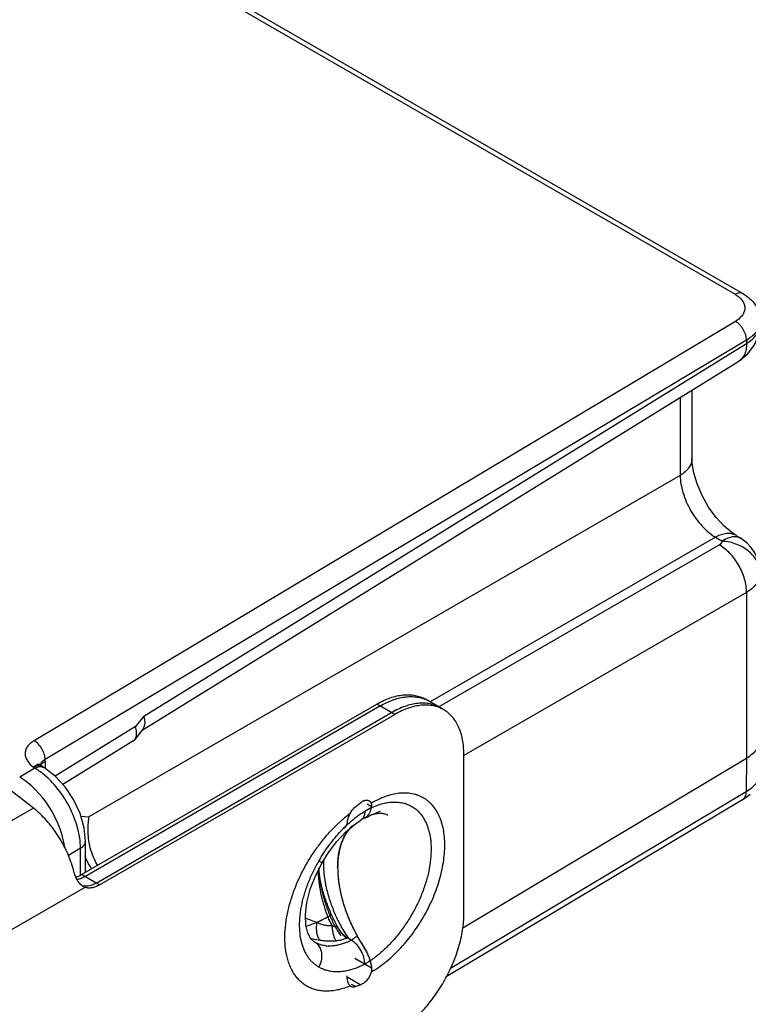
# Model space of a CAD drawing. Header units: inches. Extents: x 0 to 22, y 0 to 17.
# Tile 31 of 33: x 19.8 to 20.9, y 13.8 to 15.3. Entities that reach past the tile are written whole.
import ezdxf

# ---------------------------------------------------------------- set-up
doc = ezdxf.new("R2010")
doc.units = ezdxf.units.IN
doc.header["$LTSCALE"] = 1.21
doc.header["$MEASUREMENT"] = 0
doc.layers.get('0').update_dxf_attribs({"linetype": 'CONTINUOUS'})
for name, color, linetype in [('02___PRT_ALL_AXES', 7, 'CONTINUOUS'), ('06___PRT_ALL_SURFS', 7, 'CONTINUOUS'), ('FEATURES', 7, 'CONTINUOUS')]:
    doc.layers.add(name, color=color, linetype=linetype)

msp = doc.modelspace()

# ---------------------------------------------------------------- linework, layer by layer
at = {"color": 7, "linetype": 'CONTINUOUS'}
for p, q in [((19.856, 15.4662), (20.9178, 14.8531)), ((19.8677, 15.4674), (20.9296, 14.8543)), ((20.9184, 14.8115), (19.8418, 14.1678)), ((20.9354, 14.7827), (19.8588, 14.139)), ((20.0101, 14.2054), (20.9354, 14.7776)), ((20.9354, 14.7827), (20.9354, 14.7776)), ((20.0076, 14.184), (20.9238, 14.7507)), ((20.8335, 14.6948), (20.8335, 14.575)), ((20.8517, 14.7061), (20.8517, 14.601)), ((20.8335, 14.575), (19.926, 14.051)), ((20.9194, 14.4828), (20.9263, 14.4786)), ((20.8877, 14.48), (20.45, 14.2273)), ((20.8937, 14.4684), (20.463, 14.2197)), ((20.8877, 14.48), (20.8979, 14.4739)), ((20.9264, 14.4786), (20.9263, 14.4786)), ((20.9354, 14.3953), (20.5015, 14.1448)), ((20.9354, 14.3953), (20.9354, 14.1407)), ((20.4705, 14.2154), (20.4479, 14.2285)), ((19.9196, 13.9594), (20.3728, 14.2211)), ((20.3955, 14.208), (20.3728, 14.2211)), ((19.9422, 13.9463), (20.3955, 14.208)), ((20.0101, 14.2054), (19.9977, 14.1896)), ((19.9977, 14.1896), (19.8743, 14.1133)), ((20.0088, 14.1856), (19.9964, 14.1697)), ((19.9936, 14.1672), (19.886, 14.1007)), ((19.9936, 14.1672), (19.9963, 14.1697)), ((19.8589, 14.1363), (19.8589, 14.125)), ((20.4999, 13.8803), (20.9354, 14.1407)), ((20.5015, 13.9018), (20.5015, 14.1468)), ((20.9354, 14.1407), (20.935, 14.0893)), ((19.8429, 14.1254), (19.8197, 14.1116)), ((19.8429, 14.1254), (19.8407, 14.1267)), ((19.8514, 14.1304), (19.8513, 14.1307)), ((19.8514, 14.1303), (19.8514, 14.1302)), ((19.8514, 14.1302), (19.8514, 14.1302)), ((19.8568, 14.1265), (19.8537, 14.1284)), ((19.8408, 14.0642), (19.7928, 14.1017)), ((20.935, 14.0893), (20.4812, 13.8179)), ((20.9295, 14.0771), (20.4745, 13.8051)), ((20.9295, 14.0771), (20.9408, 14.0857)), ((20.3357, 14.0669), (20.3435, 14.073)), ((20.3531, 14.0706), (20.3598, 14.0667)), ((19.9136, 14.052), (19.926, 14.051)), ((20.3331, 14.0388), (20.3437, 14.0462)), ((20.3456, 14.0477), (20.3437, 14.0462)), ((20.3475, 14.0482), (20.3498, 14.0493)), ((19.9131, 14.0026), (19.8945, 13.9915)), ((19.9131, 13.9615), (19.9131, 14.0026)), ((19.9206, 13.9657), (19.9206, 14.0134)), ((20.2838, 13.9802), (20.279, 13.9829)), ((19.9422, 13.9463), (19.9196, 13.9594)), ((19.9197, 13.9426), (19.7172, 13.8257)), ((19.9197, 13.9426), (19.9172, 13.9438)), ((20.2929, 13.8975), (20.2985, 13.9006)), ((20.3072, 13.8826), (20.3074, 13.8827)), ((20.3219, 13.8645), (20.3175, 13.8628)), ((20.3219, 13.8645), (20.3228, 13.865)), ((20.3286, 13.8616), (20.3228, 13.865)), ((20.2728, 13.8583), (20.2725, 13.8585)), ((20.2732, 13.8581), (20.2728, 13.8583)), ((20.3342, 13.8338), (20.3598, 13.819)), ((20.3234, 13.8048), (20.3435, 13.7931)), ((20.3281, 13.7904), (20.327, 13.7912)), ((20.3287, 13.7942), (20.3357, 13.7902)), ((20.3435, 13.7931), (20.3357, 13.7902))]:
    msp.add_line(p, q, dxfattribs=at)
for points in [[(20.9238, 14.7507), (20.9374, 14.7615), (20.9479, 14.7754), (20.9543, 14.7912), (20.9562, 14.8024)], [(20.9194, 14.4828), (20.9128, 14.4872), (20.9012, 14.497), (20.8889, 14.5103), (20.8773, 14.5263), (20.8672, 14.544), (20.8595, 14.5621), (20.8545, 14.5792), (20.8521, 14.5937), (20.8517, 14.601)], [(20.9565, 14.4252), (20.9558, 14.4344), (20.953, 14.446), (20.9484, 14.456), (20.9426, 14.4646), (20.9358, 14.4717), (20.9284, 14.4773), (20.9264, 14.4786)], [(19.8537, 14.1284), (19.8516, 14.1302), (19.8514, 14.1304)], [(19.8895, 14.0969), (19.8739, 14.1137), (19.8568, 14.1265)], [(19.9206, 14.0134), (19.9186, 14.034), (19.9124, 14.0561), (19.9025, 14.0774), (19.8895, 14.0969)], [(20.2838, 13.9802), (20.2938, 13.9962), (20.3066, 14.013), (20.3199, 14.0273), (20.3331, 14.0388)], [(20.2725, 13.8585), (20.2666, 13.8638), (20.2621, 13.8722), (20.259, 13.8844), (20.2582, 13.9004), (20.2604, 13.9193), (20.2657, 13.94), (20.2741, 13.9615), (20.2838, 13.9802)]]:
    msp.add_lwpolyline(points, dxfattribs=at)
for centre, radius, start, end in [((20.4227, 14.185), 0.0502, 60.01, 66.4414), ((19.8115, 14.1363), 0.0474, 359.9721, 3.2523), ((20.4565, 13.8818), 0.2169, 131.3488, 132.2339), ((20.4531, 13.8855), 0.2119, 130.4509, 131.3469), ((20.4452, 13.895), 0.1996, 126.3093, 130.4681), ((20.3956, 13.9554), 0.1046, 119.7338, 119.9101), ((20.3927, 13.9605), 0.0987, 117.146, 119.7648), ((20.3893, 13.9672), 0.0912, 115.5184, 117.1482), ((20.3975, 13.9667), 0.0954, 117.7332, 120.0112), ((20.3414, 14.0638), 0.0168, 300.0103, 309.5067), ((20.3788, 13.9932), 0.0632, 106.5598, 107.1624), ((20.4591, 13.8789), 0.2209, 132.2339, 132.7582), ((20.4726, 13.8798), 0.2186, 136.3286, 136.8165), ((20.4698, 13.8825), 0.2147, 135.1995, 136.329), ((20.466, 13.8862), 0.2094, 134.1638, 135.1969), ((20.4614, 13.891), 0.2029, 132.4919, 134.1635), ((20.3543, 13.9043), 0.0519, 204.7773, 209.2515), ((20.2571, 13.968), 0.0991, 300.5212, 300.6589), ((20.3522, 13.9051), 0.0501, 206.6055, 208.383), ((20.2686, 13.9582), 0.1079, 300.1632, 300.4882), ((20.2628, 13.8411), 0.0199, 58.816, 59.4083), ((20.2953, 13.9014), 0.0489, 263.1166, 267.6069), ((20.2867, 13.9397), 0.0885, 292.2633, 296.7893), ((20.2847, 13.9438), 0.0931, 296.7769, 298.1268), ((20.2748, 13.8047), 0.0866, 26.8195, 32.897), ((20.2549, 13.7967), 0.068, 5.6858, 8.5144)]:
    msp.add_arc(centre, radius, start, end, dxfattribs=at)
msp.add_ellipse((19.8191, 14.0295), major_axis=(-0.0494, 0.087), ratio=0.58226, start_param=-2.171817, end_param=-0.781086, dxfattribs=at)
for points, knots in [([(20.9296, 14.8543), (20.928, 14.8552), (20.9237, 14.8558), (20.9198, 14.8542), (20.9178, 14.8531)], [0, 0, 0, 0, 0.449244, 1, 1, 1, 1]), ([(20.9178, 14.8531), (20.9185, 14.8527), (20.9209, 14.8512), (20.9233, 14.8494), (20.9249, 14.848)], [0, 0, 0, 0, 0.261132, 1, 1, 1, 1]), ([(20.9249, 14.848), (20.9276, 14.8455), (20.9311, 14.841), (20.933, 14.8341), (20.9328, 14.8272), (20.9282, 14.8185), (20.922, 14.8137), (20.9184, 14.8115)], [0, 0, 0, 0, 0.253212, 0.367033, 0.478485, 0.715614, 1, 1, 1, 1]), ([(20.9296, 14.8543), (20.9371, 14.8499), (20.9474, 14.8412), (20.9551, 14.8257), (20.9565, 14.8171), (20.9565, 14.8128)], [0, 0, 0, 0, 0.503766, 0.751831, 1, 1, 1, 1]), ([(20.9354, 14.7827), (20.9354, 14.7855), (20.9344, 14.7913), (20.9307, 14.7993), (20.9254, 14.8064), (20.9208, 14.8102), (20.9184, 14.8115)], [0, 0, 0, 0, 0.236668, 0.498895, 0.761724, 1, 1, 1, 1]), ([(20.9354, 14.7776), (20.9384, 14.7794), (20.9438, 14.7833), (20.9504, 14.7901), (20.9548, 14.7977), (20.9562, 14.8031), (20.9564, 14.8057)], [0, 0, 0, 0, 0.2871, 0.546473, 0.781379, 1, 1, 1, 1]), ([(20.9526, 14.799), (20.9517, 14.7975), (20.9471, 14.7909), (20.9407, 14.7859), (20.9354, 14.7827)], [0, 0, 0, 0, 0.227795, 1, 1, 1, 1]), ([(20.9354, 14.7776), (20.9355, 14.7747), (20.9351, 14.7691), (20.933, 14.7613), (20.9293, 14.755), (20.9257, 14.7518), (20.9238, 14.7507)], [0, 0, 0, 0, 0.288525, 0.547736, 0.781301, 1, 1, 1, 1]), ([(20.8517, 14.601), (20.8517, 14.5986), (20.8509, 14.5936), (20.8471, 14.5865), (20.8412, 14.5801), (20.8362, 14.5766), (20.8335, 14.575)], [0, 0, 0, 0, 0.218719, 0.452284, 0.711486, 1, 1, 1, 1]), ([(20.8335, 14.575), (20.8336, 14.5661), (20.8371, 14.5473), (20.8488, 14.5209), (20.8657, 14.4973), (20.8801, 14.4847), (20.8877, 14.48)], [0, 0, 0, 0, 0.236243, 0.498882, 0.762127, 1, 1, 1, 1]), ([(20.9194, 14.4828), (20.9174, 14.484), (20.9126, 14.4858), (20.9046, 14.4861), (20.8961, 14.4841), (20.8905, 14.4816), (20.8877, 14.48)], [0, 0, 0, 0, 0.216969, 0.449711, 0.709494, 1, 1, 1, 1]), ([(20.8979, 14.4739), (20.8978, 14.4728), (20.8968, 14.4705), (20.8949, 14.469), (20.8937, 14.4684)], [0, 0, 0, 0, 0.453054, 1, 1, 1, 1]), ([(20.9354, 14.3953), (20.9355, 14.4022), (20.9331, 14.4168), (20.9243, 14.4373), (20.9111, 14.4554), (20.8998, 14.4649), (20.8937, 14.4684)], [0, 0, 0, 0, 0.23727, 0.498965, 0.761224, 1, 1, 1, 1]), ([(20.9184, 14.4808), (20.9151, 14.481), (20.9078, 14.4795), (20.9013, 14.4761), (20.8979, 14.4739)], [0, 0, 0, 0, 0.449785, 1, 1, 1, 1]), ([(20.9564, 14.4233), (20.9564, 14.4297), (20.9531, 14.443), (20.9398, 14.4593), (20.9206, 14.4705), (20.9056, 14.4735), (20.8979, 14.4739)], [0, 0, 0, 0, 0.226216, 0.468104, 0.728448, 1, 1, 1, 1]), ([(20.9263, 14.4786), (20.9258, 14.479), (20.9233, 14.4802), (20.9205, 14.4808), (20.9184, 14.4808)], [0, 0, 0, 0, 0.241425, 1, 1, 1, 1]), ([(20.9564, 14.4233), (20.9562, 14.4206), (20.9548, 14.4152), (20.9504, 14.4077), (20.9438, 14.4009), (20.9384, 14.3971), (20.9354, 14.3953)], [0, 0, 0, 0, 0.218935, 0.453806, 0.713013, 1, 1, 1, 1]), ([(20.3728, 14.2211), (20.376, 14.2229), (20.3822, 14.2261), (20.3916, 14.2301), (20.401, 14.2331), (20.4101, 14.2349), (20.4189, 14.2357), (20.4273, 14.2353), (20.4354, 14.2338), (20.4404, 14.2321), (20.4428, 14.231)], [0, 0, 0, 0, 0.147053, 0.287213, 0.420348, 0.546742, 0.666938, 0.781747, 0.892299, 1, 1, 1, 1]), ([(20.4705, 14.2154), (20.468, 14.2168), (20.4628, 14.2193), (20.4544, 14.2216), (20.4453, 14.2226), (20.4359, 14.2223), (20.426, 14.2207), (20.4159, 14.2177), (20.4056, 14.2135), (20.3989, 14.2099), (20.3955, 14.208)], [0, 0, 0, 0, 0.10801, 0.218056, 0.331993, 0.451354, 0.577267, 0.710486, 0.851424, 1, 1, 1, 1]), ([(20.5015, 14.1468), (20.5015, 14.1507), (20.5012, 14.1583), (20.4997, 14.1693), (20.4972, 14.1796), (20.4937, 14.1889), (20.4893, 14.1973), (20.4839, 14.2046), (20.4777, 14.2107), (20.4729, 14.214), (20.4705, 14.2154)], [0, 0, 0, 0, 0.148573, 0.289509, 0.422726, 0.548639, 0.668, 0.781938, 0.891987, 1, 1, 1, 1]), ([(20.0101, 14.2054), (20.0107, 14.2034), (20.0121, 14.1969), (20.0116, 14.1892), (20.0088, 14.1855)], [0, 0, 0, 0, 0.31047, 1, 1, 1, 1]), ([(19.9963, 14.1697), (19.9972, 14.1708), (19.999, 14.1743), (19.9995, 14.1812), (19.9985, 14.1866), (19.9977, 14.1896)], [0, 0, 0, 0, 0.201269, 0.556488, 1, 1, 1, 1]), ([(19.8418, 14.1678), (19.8397, 14.1665), (19.8358, 14.1638), (19.8313, 14.1588), (19.8285, 14.1533), (19.8277, 14.1475), (19.8288, 14.1417), (19.8328, 14.1343), (19.8375, 14.1298), (19.8407, 14.1267)], [0, 0, 0, 0, 0.146689, 0.277805, 0.395903, 0.506869, 0.618364, 0.73696, 1, 1, 1, 1]), ([(19.8588, 14.139), (19.8588, 14.1418), (19.8578, 14.1475), (19.8541, 14.1556), (19.8488, 14.1627), (19.8442, 14.1665), (19.8418, 14.1678)], [0, 0, 0, 0, 0.236667, 0.498894, 0.761724, 1, 1, 1, 1]), ([(20.9565, 14.1707), (20.9564, 14.1679), (20.9554, 14.1621), (20.9511, 14.154), (20.9443, 14.1466), (20.9386, 14.1426), (20.9354, 14.1407)], [0, 0, 0, 0, 0.219186, 0.452991, 0.711888, 1, 1, 1, 1]), ([(19.8588, 14.139), (19.8565, 14.1378), (19.8535, 14.1357), (19.8516, 14.1322), (19.8513, 14.1308), (19.8514, 14.1303)], [0, 0, 0, 0, 0.659818, 0.875961, 1, 1, 1, 1]), ([(19.8524, 14.1292), (19.8526, 14.1299), (19.8541, 14.1328), (19.8567, 14.135), (19.8589, 14.1363)], [0, 0, 0, 0, 0.223523, 1, 1, 1, 1]), ([(19.8515, 14.1304), (19.8508, 14.1314), (19.8484, 14.1315), (19.8462, 14.1307), (19.8436, 14.1294), (19.8419, 14.1279), (19.8407, 14.1267)], [0, 0, 0, 0, 0.302185, 0.438186, 0.60013, 1, 1, 1, 1]), ([(19.8407, 14.1267), (19.8428, 14.1281), (19.8462, 14.1296), (19.8509, 14.1296), (19.8528, 14.1289), (19.8537, 14.1284)], [0, 0, 0, 0, 0.552099, 0.783833, 1, 1, 1, 1]), ([(19.8429, 14.1254), (19.8452, 14.1267), (19.8498, 14.1285), (19.8549, 14.1277), (19.8568, 14.1265)], [0, 0, 0, 0, 0.549524, 1, 1, 1, 1]), ([(19.8516, 14.1197), (19.8509, 14.1202), (19.8481, 14.1222), (19.8451, 14.1241), (19.8429, 14.1254)], [0, 0, 0, 0, 0.255723, 1, 1, 1, 1]), ([(19.9131, 14.0026), (19.9131, 14.0132), (19.9094, 14.0356), (19.8965, 14.0677), (19.8772, 14.0969), (19.8605, 14.1131), (19.8516, 14.1197)], [0, 0, 0, 0, 0.234019, 0.493103, 0.755884, 1, 1, 1, 1]), ([(20.9555, 14.1141), (20.9545, 14.1092), (20.949, 14.0992), (20.9401, 14.0923), (20.935, 14.0893)], [0, 0, 0, 0, 0.456043, 1, 1, 1, 1]), ([(20.9295, 14.0771), (20.9313, 14.0782), (20.9343, 14.0821), (20.935, 14.0868), (20.935, 14.0893)], [0, 0, 0, 0, 0.452689, 1, 1, 1, 1]), ([(20.3435, 14.073), (20.3441, 14.0734), (20.3452, 14.0742), (20.3469, 14.0752), (20.3485, 14.0759), (20.3502, 14.0764), (20.3518, 14.0766), (20.3533, 14.0766), (20.3547, 14.0762), (20.3556, 14.0759), (20.356, 14.0756)], [0, 0, 0, 0, 0.153254, 0.29816, 0.434093, 0.561083, 0.679649, 0.790968, 0.896919, 1, 1, 1, 1]), ([(20.356, 14.0756), (20.3563, 14.0754), (20.357, 14.0749), (20.3579, 14.074), (20.3587, 14.0729), (20.3591, 14.0721), (20.3592, 14.0716)], [0, 0, 0, 0, 0.237406, 0.480173, 0.733193, 1, 1, 1, 1]), ([(20.3592, 13.8126), (20.363, 13.8148), (20.3706, 13.8195), (20.3815, 13.8276), (20.3922, 13.8369), (20.4026, 13.8471), (20.4126, 13.8583), (20.4221, 13.8703), (20.431, 13.883), (20.4393, 13.8962), (20.4467, 13.91), (20.4533, 13.924), (20.459, 13.9382), (20.4638, 13.9525), (20.4675, 13.9666), (20.4702, 13.9806), (20.4719, 13.9941), (20.4725, 14.0072), (20.4719, 14.0196), (20.4703, 14.0314), (20.4681, 14.0405), (20.4657, 14.0474), (20.4631, 14.0537), (20.4592, 14.061), (20.4544, 14.0675), (20.4501, 14.072), (20.4466, 14.0751), (20.443, 14.0778), (20.4392, 14.0802), (20.4351, 14.0823), (20.4309, 14.084), (20.4265, 14.0854), (20.4204, 14.0868), (20.4123, 14.0876), (20.4022, 14.0872), (20.3917, 14.0854), (20.381, 14.0821), (20.37, 14.0776), (20.3628, 14.0737), (20.3592, 14.0716)], [0, 0, 0, 0, 0.03241, 0.066326, 0.101568, 0.137965, 0.17533, 0.213441, 0.252058, 0.290937, 0.329825, 0.368472, 0.40663, 0.444063, 0.480547, 0.515883, 0.549894, 0.582441, 0.613421, 0.642786, 0.670543, 0.683847, 0.696785, 0.721643, 0.745372, 0.756921, 0.768316, 0.779608, 0.79085, 0.802096, 0.813401, 0.824818, 0.836396, 0.860207, 0.885166, 0.91151, 0.939398, 0.968908, 1, 1, 1, 1]), ([(19.9021, 13.9695), (19.9009, 13.974), (19.898, 13.9831), (19.8926, 13.9966), (19.8861, 14.0097), (19.8785, 14.0224), (19.8701, 14.0344), (19.861, 14.0455), (19.8513, 14.0555), (19.8444, 14.0614), (19.8408, 14.0642)], [0, 0, 0, 0, 0.123221, 0.249877, 0.378417, 0.507459, 0.635527, 0.761174, 0.883121, 1, 1, 1, 1]), ([(20.3244, 14.0405), (20.3264, 14.0424), (20.3305, 14.0459), (20.3367, 14.0509), (20.343, 14.0555), (20.3473, 14.0583), (20.3494, 14.0597)], [0, 0, 0, 0, 0.25937, 0.512996, 0.76013, 1, 1, 1, 1]), ([(20.327, 14.0558), (20.3275, 14.0569), (20.3287, 14.059), (20.3308, 14.062), (20.3331, 14.0646), (20.3348, 14.0662), (20.3357, 14.0669)], [0, 0, 0, 0, 0.258304, 0.514813, 0.763768, 1, 1, 1, 1]), ([(20.3494, 14.0597), (20.3494, 14.0584), (20.3493, 14.0561), (20.3486, 14.0528), (20.3474, 14.05), (20.3462, 14.0484), (20.3456, 14.0477)], [0, 0, 0, 0, 0.28409, 0.544202, 0.781128, 1, 1, 1, 1]), ([(20.3494, 14.0597), (20.3529, 14.0617), (20.3598, 14.0653), (20.3671, 14.0682), (20.3707, 14.0694)], [0, 0, 0, 0, 0.514135, 1, 1, 1, 1]), ([(20.4286, 14.0619), (20.4301, 14.0606), (20.433, 14.0578), (20.4369, 14.0531), (20.4404, 14.0478), (20.4434, 14.042), (20.4459, 14.0358), (20.448, 14.029), (20.4496, 14.0219), (20.4507, 14.0143), (20.4512, 14.0064), (20.4513, 13.9953), (20.4502, 13.9807), (20.4474, 13.9659), (20.4443, 13.9538), (20.4404, 13.9414), (20.4345, 13.926), (20.4258, 13.9079), (20.4156, 13.8905), (20.4041, 13.8741), (20.3915, 13.859), (20.3781, 13.8456), (20.3663, 13.8358), (20.3567, 13.8291), (20.3518, 13.8261), (20.3494, 13.8247)], [0, 0, 0, 0, 0.021392, 0.043275, 0.065813, 0.08915, 0.113394, 0.138629, 0.164911, 0.192266, 0.220703, 0.250205, 0.312229, 0.377918, 0.41195, 0.446642, 0.517574, 0.589847, 0.662518, 0.73463, 0.80525, 0.873496, 0.938624, 0.969826, 1, 1, 1, 1]), ([(20.3521, 14.0509), (20.3526, 14.0513), (20.3536, 14.0522), (20.3554, 14.0543), (20.3573, 14.0575), (20.3589, 14.0619), (20.3596, 14.065), (20.3598, 14.0667)], [0, 0, 0, 0, 0.11198, 0.226313, 0.465078, 0.722044, 1, 1, 1, 1]), ([(20.3592, 14.0716), (20.3595, 14.0709), (20.3599, 14.0692), (20.3599, 14.0675), (20.3598, 14.0667)], [0, 0, 0, 0, 0.484198, 1, 1, 1, 1]), ([(20.3707, 14.0694), (20.3735, 14.0703), (20.3789, 14.0718), (20.3871, 14.0733), (20.395, 14.0737), (20.4026, 14.0733), (20.4098, 14.0719), (20.4166, 14.0695), (20.4229, 14.0662), (20.4267, 14.0634), (20.4286, 14.0619)], [0, 0, 0, 0, 0.142405, 0.278006, 0.407406, 0.531459, 0.651278, 0.768248, 0.883937, 1, 1, 1, 1]), ([(19.926, 14.051), (19.9254, 14.048), (19.9235, 14.0358), (19.924, 14.0232), (19.9255, 14.0139)], [0, 0, 0, 0, 0.241885, 1, 1, 1, 1]), ([(20.3226, 14.0423), (20.3227, 14.0432), (20.3232, 14.0452), (20.3241, 14.0485), (20.3253, 14.0521), (20.3264, 14.0546), (20.327, 14.0558)], [0, 0, 0, 0, 0.197488, 0.437702, 0.709671, 1, 1, 1, 1]), ([(20.3853, 14.0531), (20.3846, 14.0535), (20.3833, 14.0541), (20.3812, 14.0549), (20.3787, 14.0555), (20.3759, 14.0558), (20.3726, 14.0559), (20.369, 14.0556), (20.365, 14.0549), (20.3622, 14.0542), (20.3608, 14.0537)], [0, 0, 0, 0, 0.083795, 0.174445, 0.274674, 0.387363, 0.514628, 0.658258, 0.82003, 1, 1, 1, 1]), ([(20.279, 13.9829), (20.2814, 13.9872), (20.2865, 13.9955), (20.2948, 14.0075), (20.3037, 14.0188), (20.31, 14.026), (20.3132, 14.0294)], [0, 0, 0, 0, 0.253763, 0.506076, 0.755333, 1, 1, 1, 1]), ([(20.285, 14.0152), (20.2888, 14.0198), (20.2965, 14.0288), (20.3049, 14.0371), (20.3091, 14.041)], [0, 0, 0, 0, 0.507228, 1, 1, 1, 1]), ([(20.3226, 14.0423), (20.3224, 14.0413), (20.322, 14.0395), (20.321, 14.0371), (20.3196, 14.0349), (20.3184, 14.0338), (20.3178, 14.0333)], [0, 0, 0, 0, 0.275082, 0.529807, 0.769062, 1, 1, 1, 1]), ([(19.9255, 14.0139), (19.926, 14.0105), (19.9288, 13.9974), (19.9339, 13.9848), (19.939, 13.9762)], [0, 0, 0, 0, 0.252012, 1, 1, 1, 1]), ([(20.2268, 13.8679), (20.2269, 13.8739), (20.2276, 13.883), (20.2293, 13.8952), (20.2311, 13.9046), (20.2334, 13.9141), (20.2371, 13.927), (20.2427, 13.9432), (20.2511, 13.9622), (20.2611, 13.9808), (20.2723, 13.9985), (20.2807, 14.0098), (20.285, 14.0152)], [0, 0, 0, 0, 0.111397, 0.169488, 0.229018, 0.289863, 0.351882, 0.478808, 0.608514, 0.739593, 0.870574, 1, 1, 1, 1]), ([(19.9131, 14.0026), (19.9152, 14.0039), (19.9189, 14.0068), (19.9206, 14.0114), (19.9206, 14.0134)], [0, 0, 0, 0, 0.549261, 1, 1, 1, 1]), ([(19.9304, 13.9712), (19.9294, 13.9726), (19.9256, 13.9784), (19.9224, 13.9846), (19.9204, 13.9894)], [0, 0, 0, 0, 0.245968, 1, 1, 1, 1]), ([(19.9074, 13.9551), (19.9069, 13.9561), (19.9058, 13.9584), (19.9044, 13.9619), (19.9032, 13.9656), (19.9024, 13.9682), (19.9021, 13.9695)], [0, 0, 0, 0, 0.232564, 0.477641, 0.734008, 1, 1, 1, 1]), ([(20.2532, 13.8552), (20.252, 13.8595), (20.2501, 13.8688), (20.2491, 13.8835), (20.2497, 13.8964), (20.2511, 13.9071), (20.2526, 13.9154), (20.2545, 13.9239), (20.2577, 13.9353), (20.2626, 13.9496), (20.27, 13.9666), (20.2759, 13.9775), (20.279, 13.9829)], [0, 0, 0, 0, 0.101986, 0.21198, 0.329796, 0.391438, 0.454725, 0.519514, 0.585638, 0.721148, 0.859833, 1, 1, 1, 1]), ([(20.2929, 13.8975), (20.2906, 13.9035), (20.2865, 13.9157), (20.2804, 13.9397), (20.2782, 13.9581), (20.2782, 13.9702)], [0, 0, 0, 0, 0.260583, 0.515135, 1, 1, 1, 1]), ([(20.2985, 13.9006), (20.2959, 13.9065), (20.291, 13.9184), (20.2851, 13.9364), (20.2809, 13.9542), (20.2794, 13.966), (20.279, 13.9718)], [0, 0, 0, 0, 0.263114, 0.518672, 0.764609, 1, 1, 1, 1]), ([(19.9073, 13.9548), (19.9094, 13.9551), (19.9125, 13.956), (19.9165, 13.9577), (19.9186, 13.9588), (19.9196, 13.9594)], [0, 0, 0, 0, 0.474944, 0.73142, 1, 1, 1, 1]), ([(19.9172, 13.9438), (19.9162, 13.9444), (19.9143, 13.9458), (19.9117, 13.9483), (19.9094, 13.9515), (19.9081, 13.9538), (19.9074, 13.9551)], [0, 0, 0, 0, 0.224296, 0.463071, 0.720888, 1, 1, 1, 1]), ([(19.9422, 13.9463), (19.9412, 13.9457), (19.9392, 13.9447), (19.9362, 13.9434), (19.9332, 13.9424), (19.9303, 13.9418), (19.9275, 13.9414), (19.9248, 13.9415), (19.9222, 13.9419), (19.9205, 13.9423), (19.9197, 13.9426)], [0, 0, 0, 0, 0.146145, 0.285888, 0.418993, 0.545556, 0.666105, 0.781398, 0.892345, 1, 1, 1, 1]), ([(20.2583, 13.8959), (20.2611, 13.8945), (20.267, 13.892), (20.273, 13.89), (20.2761, 13.8891)], [0, 0, 0, 0, 0.491038, 1, 1, 1, 1]), ([(20.2761, 13.8891), (20.2775, 13.8897), (20.2832, 13.8923), (20.2888, 13.8952), (20.2929, 13.8975)], [0, 0, 0, 0, 0.245802, 1, 1, 1, 1]), ([(20.2995, 13.8839), (20.2982, 13.8861), (20.2958, 13.8905), (20.2938, 13.8951), (20.2929, 13.8975)], [0, 0, 0, 0, 0.500595, 1, 1, 1, 1]), ([(20.3072, 13.8826), (20.3057, 13.8855), (20.3027, 13.8915), (20.2999, 13.8976), (20.2985, 13.9006)], [0, 0, 0, 0, 0.501449, 1, 1, 1, 1]), ([(20.3955, 13.7181), (20.399, 13.7202), (20.4061, 13.7247), (20.4164, 13.7324), (20.4265, 13.7412), (20.4363, 13.7509), (20.4456, 13.7614), (20.4546, 13.7727), (20.4629, 13.7847), (20.4706, 13.7972), (20.4776, 13.8101), (20.4838, 13.8234), (20.4891, 13.8367), (20.4936, 13.8501), (20.4971, 13.8635), (20.4996, 13.8766), (20.5012, 13.8893), (20.5015, 13.8977), (20.5015, 13.9018)], [0, 0, 0, 0, 0.055828, 0.114185, 0.174787, 0.237356, 0.301553, 0.366998, 0.433288, 0.500006, 0.566723, 0.633013, 0.698457, 0.762652, 0.82522, 0.88582, 0.944174, 1, 1, 1, 1]), ([(20.2808, 13.8615), (20.2802, 13.8621), (20.2791, 13.8635), (20.2778, 13.8661), (20.2768, 13.8691), (20.276, 13.8726), (20.2756, 13.8764), (20.2754, 13.8805), (20.2756, 13.8848), (20.2759, 13.8877), (20.2761, 13.8891)], [0, 0, 0, 0, 0.087356, 0.18667, 0.298287, 0.421615, 0.555449, 0.698037, 0.847211, 1, 1, 1, 1]), ([(20.2761, 13.8891), (20.2765, 13.8888), (20.2774, 13.8883), (20.2792, 13.8874), (20.2815, 13.8865), (20.2844, 13.8856), (20.2873, 13.8849), (20.2903, 13.8844), (20.2944, 13.8839), (20.2974, 13.8838), (20.2995, 13.8839)], [0, 0, 0, 0, 0.061823, 0.123745, 0.247962, 0.372686, 0.497792, 0.623151, 0.74868, 1, 1, 1, 1]), ([(20.3054, 13.8605), (20.305, 13.8611), (20.3042, 13.8624), (20.3031, 13.8647), (20.3022, 13.8673), (20.3014, 13.8702), (20.3007, 13.8734), (20.3001, 13.8768), (20.2997, 13.8803), (20.2995, 13.8827), (20.2995, 13.8839)], [0, 0, 0, 0, 0.090998, 0.193904, 0.307952, 0.432074, 0.564987, 0.705176, 0.850917, 1, 1, 1, 1]), ([(20.2995, 13.8839), (20.3001, 13.8836), (20.3011, 13.8832), (20.3024, 13.8828), (20.3037, 13.8824), (20.3053, 13.8822), (20.3066, 13.8824), (20.3072, 13.8826)], [0, 0, 0, 0, 0.262171, 0.391492, 0.51925, 0.766782, 1, 1, 1, 1]), ([(20.3228, 13.865), (20.3213, 13.8658), (20.3193, 13.8674), (20.3167, 13.8697), (20.3148, 13.8718), (20.313, 13.8739), (20.3112, 13.8763), (20.3096, 13.8787), (20.3086, 13.8804), (20.3081, 13.8813)], [0, 0, 0, 0, 0.227341, 0.348103, 0.473043, 0.601498, 0.732765, 0.865975, 1, 1, 1, 1]), ([(20.309, 13.879), (20.3099, 13.8774), (20.3117, 13.8745), (20.3149, 13.8706), (20.3182, 13.8672), (20.3207, 13.8653), (20.3219, 13.8645)], [0, 0, 0, 0, 0.268953, 0.528168, 0.773247, 1, 1, 1, 1]), ([(20.2296, 13.8381), (20.2286, 13.8428), (20.2271, 13.8528), (20.2268, 13.8628), (20.2268, 13.8679)], [0, 0, 0, 0, 0.483874, 1, 1, 1, 1]), ([(20.2659, 13.8648), (20.2671, 13.8644), (20.272, 13.863), (20.277, 13.8621), (20.2808, 13.8615)], [0, 0, 0, 0, 0.244197, 1, 1, 1, 1]), ([(20.3175, 13.8628), (20.3156, 13.8621), (20.3116, 13.8611), (20.3075, 13.8606), (20.3054, 13.8605)], [0, 0, 0, 0, 0.491366, 1, 1, 1, 1]), ([(20.3378, 13.8676), (20.3371, 13.8671), (20.3341, 13.865), (20.3309, 13.863), (20.3286, 13.8616)], [0, 0, 0, 0, 0.255208, 1, 1, 1, 1]), ([(20.279, 13.8201), (20.2775, 13.821), (20.2746, 13.8228), (20.2705, 13.8261), (20.2667, 13.8299), (20.2633, 13.8341), (20.2602, 13.8388), (20.2575, 13.8439), (20.2551, 13.8494), (20.2538, 13.8532), (20.2532, 13.8552)], [0, 0, 0, 0, 0.116388, 0.233746, 0.35284, 0.474431, 0.599301, 0.728184, 0.861626, 1, 1, 1, 1]), ([(20.2833, 13.8321), (20.2836, 13.8335), (20.2838, 13.8361), (20.2837, 13.8401), (20.2831, 13.8439), (20.282, 13.8474), (20.2805, 13.8507), (20.2784, 13.8536), (20.276, 13.8562), (20.2741, 13.8575), (20.2731, 13.8581)], [0, 0, 0, 0, 0.13613, 0.269119, 0.398591, 0.524448, 0.646862, 0.766385, 0.883847, 1, 1, 1, 1]), ([(20.2894, 13.8528), (20.288, 13.853), (20.2851, 13.8534), (20.2809, 13.8546), (20.2769, 13.8561), (20.2744, 13.8574), (20.2732, 13.8581)], [0, 0, 0, 0, 0.25666, 0.50793, 0.755214, 1, 1, 1, 1]), ([(20.2808, 13.8615), (20.2818, 13.8614), (20.2838, 13.8611), (20.2878, 13.8607), (20.293, 13.8603), (20.2992, 13.8602), (20.3033, 13.8603), (20.3054, 13.8605)], [0, 0, 0, 0, 0.121141, 0.244113, 0.493493, 0.745799, 1, 1, 1, 1]), ([(20.3203, 13.8577), (20.318, 13.8568), (20.3134, 13.8552), (20.3065, 13.8534), (20.2998, 13.8525), (20.2954, 13.8524), (20.2933, 13.8525)], [0, 0, 0, 0, 0.266882, 0.522399, 0.766586, 1, 1, 1, 1]), ([(20.3455, 13.8416), (20.3446, 13.8438), (20.3424, 13.8479), (20.3383, 13.8534), (20.3344, 13.8574), (20.3311, 13.86), (20.3294, 13.8612), (20.3286, 13.8616)], [0, 0, 0, 0, 0.264004, 0.524334, 0.772211, 0.889128, 1, 1, 1, 1]), ([(20.327, 13.7912), (20.3242, 13.79), (20.3185, 13.7879), (20.31, 13.7854), (20.3016, 13.7838), (20.2935, 13.7831), (20.2857, 13.7832), (20.2781, 13.7842), (20.271, 13.7861), (20.2642, 13.7888), (20.258, 13.7923), (20.2522, 13.7967), (20.2469, 13.8019), (20.2422, 13.8078), (20.2381, 13.8144), (20.2346, 13.8217), (20.2317, 13.8297), (20.2303, 13.8352), (20.2296, 13.8381)], [0, 0, 0, 0, 0.072825, 0.142623, 0.209432, 0.273434, 0.334954, 0.394408, 0.452293, 0.509179, 0.565694, 0.622489, 0.680199, 0.739409, 0.800625, 0.864268, 0.93065, 1, 1, 1, 1]), ([(20.3494, 13.8247), (20.3494, 13.826), (20.3493, 13.8288), (20.3485, 13.833), (20.3473, 13.8374), (20.3462, 13.8402), (20.3455, 13.8416)], [0, 0, 0, 0, 0.230328, 0.476144, 0.734032, 1, 1, 1, 1]), ([(20.3521, 13.8438), (20.3531, 13.8417), (20.3549, 13.8376), (20.3572, 13.8314), (20.3589, 13.8252), (20.3595, 13.821), (20.3598, 13.819)], [0, 0, 0, 0, 0.261224, 0.516861, 0.764066, 1, 1, 1, 1]), ([(20.279, 13.8201), (20.2795, 13.821), (20.2805, 13.823), (20.2822, 13.8269), (20.283, 13.83), (20.2833, 13.8321)], [0, 0, 0, 0, 0.252262, 0.504009, 1, 1, 1, 1]), ([(20.2901, 13.8152), (20.2882, 13.8158), (20.2843, 13.8172), (20.2807, 13.8191), (20.279, 13.8201)], [0, 0, 0, 0, 0.502338, 1, 1, 1, 1]), ([(20.3494, 13.8247), (20.347, 13.8234), (20.3422, 13.821), (20.3327, 13.8171), (20.3254, 13.815), (20.3206, 13.8141)], [0, 0, 0, 0, 0.265554, 0.520712, 1, 1, 1, 1]), ([(20.3598, 13.819), (20.3599, 13.818), (20.3599, 13.8158), (20.3595, 13.8137), (20.3592, 13.8126)], [0, 0, 0, 0, 0.490231, 1, 1, 1, 1]), ([(20.3206, 13.8141), (20.3179, 13.8136), (20.3126, 13.8129), (20.3048, 13.8127), (20.2972, 13.8134), (20.2924, 13.8145), (20.2901, 13.8152)], [0, 0, 0, 0, 0.26539, 0.519236, 0.763301, 1, 1, 1, 1]), ([(20.327, 13.7912), (20.3263, 13.7918), (20.3255, 13.7929), (20.3246, 13.7946), (20.324, 13.7961), (20.3235, 13.7978), (20.323, 13.8002), (20.3227, 13.8021), (20.3226, 13.8034)], [0, 0, 0, 0, 0.199795, 0.312097, 0.433435, 0.563751, 0.702563, 1, 1, 1, 1]), ([(20.3592, 13.8126), (20.359, 13.8116), (20.3582, 13.8094), (20.3568, 13.8063), (20.3551, 13.8033), (20.3531, 13.8005), (20.3509, 13.7981), (20.3485, 13.796), (20.3461, 13.7943), (20.3444, 13.7935), (20.3435, 13.7931)], [0, 0, 0, 0, 0.129141, 0.262184, 0.396516, 0.529442, 0.658358, 0.780914, 0.895206, 1, 1, 1, 1]), ([(20.3357, 13.7902), (20.335, 13.79), (20.3337, 13.7896), (20.3317, 13.7894), (20.3298, 13.7896), (20.3287, 13.7901), (20.3281, 13.7904)], [0, 0, 0, 0, 0.278707, 0.534646, 0.772288, 1, 1, 1, 1])]:
    msp.add_open_spline(points, degree=3, knots=knots, dxfattribs=at)
at = {"layer": '02___PRT_ALL_AXES', "color": 7, "linetype": 'CONTINUOUS'}
msp.add_line((19.8408, 14.0642), (19.7648, 14.0203), dxfattribs=at)
for centre, radius, start, end in [((20.3707, 13.9948), 0.0586, 136.2437, 143.3348), ((20.3852, 13.9858), 0.0757, 152.5048, 158.1107), ((20.4121, 13.9771), 0.104, 166.3706, 170.2044), ((20.5019, 13.9767), 0.1943, 188.2331, 190.759), ((20.5202, 13.9802), 0.2129, 190.7602, 195.4506), ((20.5395, 13.9853), 0.2329, 195.3935, 198.0394), ((20.5534, 13.9897), 0.2475, 198.0309, 201.873), ((20.565, 13.9943), 0.26, 201.8492, 204.4711), ((20.5719, 13.9974), 0.2675, 204.4642, 207.9514), ((20.576, 13.9995), 0.2722, 207.9436, 210.5605), ((20.5753, 13.9991), 0.2713, 210.558, 212.8984), ((20.2909, 13.9497), 0.1131, 300.0017, 300.1674)]:
    msp.add_arc(centre, radius, start, end, dxfattribs=at)
for points, knots in [([(20.3237, 14.0298), (20.3232, 14.0291), (20.3211, 14.0262), (20.3193, 14.0231), (20.3181, 14.0207)], [0, 0, 0, 0, 0.245316, 1, 1, 1, 1]), ([(20.315, 14.014), (20.3146, 14.013), (20.313, 14.009), (20.3118, 14.0048), (20.311, 14.0016)], [0, 0, 0, 0, 0.24367, 1, 1, 1, 1]), ([(20.3096, 13.9948), (20.309, 13.9913), (20.3081, 13.984), (20.3078, 13.9766), (20.3078, 13.9729)], [0, 0, 0, 0, 0.488053, 1, 1, 1, 1]), ([(20.3078, 13.9729), (20.3078, 13.9689), (20.3081, 13.9609), (20.309, 13.9529), (20.3096, 13.9488)], [0, 0, 0, 0, 0.489659, 1, 1, 1, 1])]:
    msp.add_open_spline(points, degree=3, knots=knots, dxfattribs=at)
at = {"layer": '06___PRT_ALL_SURFS', "color": 7, "linetype": 'CONTINUOUS'}
for centre, radius, start, end in [((20.3671, 13.998), 0.0539, 108.6791, 111.3877), ((20.3674, 13.9971), 0.0548, 105.6, 108.6814), ((20.408, 13.9543), 0.1104, 115.7695, 120.0633), ((20.4052, 13.9599), 0.1042, 115.2981, 115.7481), ((20.4197, 13.979), 0.1338, 177.6885, 180.0061), ((20.5314, 14.0014), 0.2486, 203.3775, 207.8824), ((20.5355, 14.0035), 0.2532, 207.865, 213.0228), ((20.5727, 13.9974), 0.2682, 212.9069, 214.8823)]:
    msp.add_arc(centre, radius, start, end, dxfattribs=at)
at = {"layer": '06___PRT_ALL_SURFS', "color": 6, "linetype": 'CONTINUOUS'}
msp.add_arc((20.5807, 14.0172), 0.3082, 202.3676, 202.5012, dxfattribs=at)
at = {"layer": '06___PRT_ALL_SURFS', "color": 7, "linetype": 'CONTINUOUS'}
for points, knots in [([(20.3733, 14.059), (20.3722, 14.0587), (20.3679, 14.0573), (20.3638, 14.0556), (20.3607, 14.0541)], [0, 0, 0, 0, 0.242539, 1, 1, 1, 1]), ([(20.3078, 13.9729), (20.3078, 13.9763), (20.308, 13.983), (20.3091, 13.9928), (20.311, 14.002), (20.3135, 14.0106), (20.3168, 14.0186), (20.3208, 14.0258), (20.3254, 14.0322), (20.3289, 14.036), (20.3308, 14.0377)], [0, 0, 0, 0, 0.14529, 0.284474, 0.41735, 0.544054, 0.664982, 0.780721, 0.892056, 1, 1, 1, 1]), ([(20.2859, 13.979), (20.2859, 13.976), (20.2861, 13.9699), (20.2872, 13.9575), (20.2901, 13.9415), (20.2955, 13.922), (20.3004, 13.9092), (20.3032, 13.9028)], [0, 0, 0, 0, 0.113452, 0.230899, 0.476331, 0.733739, 1, 1, 1, 1]), ([(20.3078, 13.9729), (20.3078, 13.9681), (20.3083, 13.9583), (20.3103, 13.9433), (20.3136, 13.928), (20.3181, 13.9124), (20.3238, 13.8968), (20.3329, 13.8762), (20.3413, 13.8612), (20.3475, 13.8517)], [0, 0, 0, 0, 0.111175, 0.227902, 0.349445, 0.475085, 0.603957, 0.735081, 1, 1, 1, 1])]:
    msp.add_open_spline(points, degree=3, knots=knots, dxfattribs=at)
at = {"layer": '06___PRT_ALL_SURFS', "color": 6, "linetype": 'CONTINUOUS'}
for points, knots in [([(20.2787, 13.9703), (20.2787, 13.9689), (20.2789, 13.9661), (20.2792, 13.9618), (20.2797, 13.9575), (20.2805, 13.9517), (20.2818, 13.9443), (20.2838, 13.9355), (20.2862, 13.9266), (20.2899, 13.9146), (20.2933, 13.9057), (20.2957, 13.8999)], [0, 0, 0, 0, 0.058393, 0.117374, 0.176959, 0.237137, 0.359241, 0.483608, 0.610094, 0.738499, 1, 1, 1, 1]), ([(20.2592, 13.8828), (20.2623, 13.8838), (20.2685, 13.8859), (20.2777, 13.8897), (20.2869, 13.8942), (20.2929, 13.8975), (20.296, 13.8992)], [0, 0, 0, 0, 0.23964, 0.486593, 0.740291, 1, 1, 1, 1]), ([(20.3133, 13.8678), (20.3116, 13.8703), (20.3083, 13.8753), (20.3037, 13.8831), (20.2996, 13.891), (20.2971, 13.8965), (20.296, 13.8992)], [0, 0, 0, 0, 0.250855, 0.501319, 0.751088, 1, 1, 1, 1])]:
    msp.add_open_spline(points, degree=3, knots=knots, dxfattribs=at)
at = {"layer": 'FEATURES', "color": 7, "linetype": 'CONTINUOUS'}
for p, q in [((20.4655, 14.2183), (20.4429, 14.2314)), ((19.9146, 13.9622), (20.3679, 14.2239)), ((19.9373, 13.9492), (20.3905, 14.2109)), ((20.3905, 14.2109), (20.3679, 14.2239)), ((19.9373, 13.9492), (19.9146, 13.9622)), ((19.9206, 13.9443), (19.9173, 13.9448))]:
    msp.add_line(p, q, dxfattribs=at)
msp.add_arc((19.921, 13.9622), 0.0178, 249.9992, 257.9184, dxfattribs=at)
for points, knots in [([(20.3679, 14.2239), (20.3713, 14.2259), (20.378, 14.2294), (20.3883, 14.2336), (20.3985, 14.2366), (20.4083, 14.2382), (20.4178, 14.2386), (20.4268, 14.2376), (20.4352, 14.2352), (20.4404, 14.2328), (20.4429, 14.2314)], [0, 0, 0, 0, 0.148576, 0.289514, 0.422733, 0.548646, 0.668007, 0.781944, 0.89199, 1, 1, 1, 1]), ([(20.4655, 14.2183), (20.4631, 14.2197), (20.4579, 14.2222), (20.4494, 14.2245), (20.4404, 14.2255), (20.4309, 14.2252), (20.4211, 14.2235), (20.411, 14.2206), (20.4007, 14.2163), (20.3939, 14.2128), (20.3905, 14.2109)], [0, 0, 0, 0, 0.10801, 0.218056, 0.331993, 0.451354, 0.577267, 0.710486, 0.851424, 1, 1, 1, 1]), ([(19.9058, 13.9584), (19.9073, 13.9588), (19.9103, 13.9599), (19.9132, 13.9614), (19.9146, 13.9622)], [0, 0, 0, 0, 0.482897, 1, 1, 1, 1]), ([(19.9373, 13.9492), (19.9359, 13.9483), (19.9331, 13.9469), (19.9288, 13.9453), (19.9246, 13.9444), (19.9219, 13.9443), (19.9206, 13.9443)], [0, 0, 0, 0, 0.276141, 0.534575, 0.775195, 1, 1, 1, 1])]:
    msp.add_open_spline(points, degree=3, knots=knots, dxfattribs=at)

doc.saveas('drawing.dxf')
